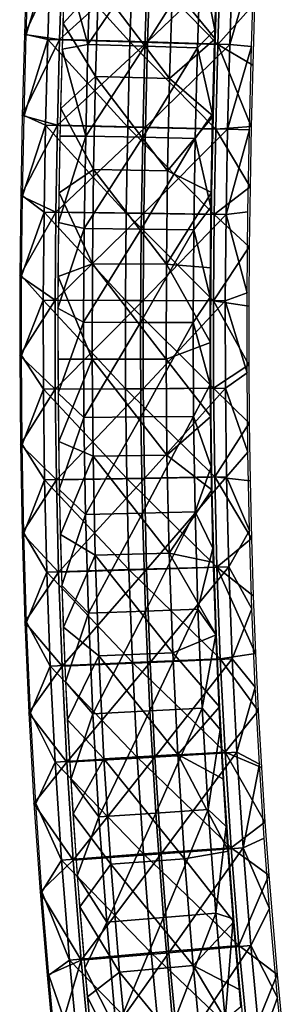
# Model space of a CAD drawing. Header units: millimetres. Extents: x -12 to 310, y -379 to 242.
# Tile 12 of 256: x 100 to 117, y -180 to -116. Entities that reach past the tile are written whole.
import ezdxf

# ---------------------------------------------------------------- set-up
doc = ezdxf.new("R2010")
doc.units = ezdxf.units.MM
doc.header["$LTSCALE"] = 65.185185
for name, color, linetype in [('15', 7, 'CONTINUOUS'), ('17', 7, 'CONTINUOUS'), ('24', 7, 'CONTINUOUS'), ('38', 7, 'CONTINUOUS')]:
    doc.layers.add(name, color=color, linetype=linetype)

msp = doc.modelspace()

# ---------------------------------------------------------------- linework, layer by layer
at = {"layer": '15', "linetype": 'CONTINUOUS'}
for points in [[(103.046, -110.303, -164.459), (105.169, -113.378, -169.004), (102.859, -115.934, -164.445), (103.046, -110.303, -164.459)], [(112.97, -111.799, -165.222), (112.804, -116.924, -165.209), (110.007, -113.539, -169.378), (112.97, -111.799, -165.222)], [(105.169, -113.378, -169.004), (104.989, -119.397, -168.99), (102.859, -115.934, -164.445), (105.169, -113.378, -169.004)], [(105.169, -113.378, -169.004), (109.829, -119.525, -169.365), (104.989, -119.397, -168.99), (105.169, -113.378, -169.004)], [(110.007, -113.539, -169.378), (109.829, -119.525, -169.365), (105.169, -113.378, -169.004), (110.007, -113.539, -169.378)], [(110.007, -113.539, -169.378), (112.804, -116.924, -165.209), (109.829, -119.525, -169.365), (110.007, -113.539, -169.378)], [(102.859, -115.934, -164.445), (104.989, -119.397, -168.99), (102.709, -121.496, -164.433), (102.859, -115.934, -164.445)], [(112.804, -116.924, -165.209), (112.671, -121.981, -165.199), (109.829, -119.525, -169.365), (112.804, -116.924, -165.209)], [(104.989, -119.397, -168.99), (104.855, -125.477, -168.98), (102.709, -121.496, -164.433), (104.989, -119.397, -168.99)], [(104.989, -119.397, -168.99), (109.695, -125.564, -169.354), (104.855, -125.477, -168.98), (104.989, -119.397, -168.99)], [(109.829, -119.525, -169.365), (109.695, -125.564, -169.354), (104.989, -119.397, -168.99), (109.829, -119.525, -169.365)], [(109.829, -119.525, -169.365), (112.671, -121.981, -165.199), (109.695, -125.564, -169.354), (109.829, -119.525, -169.365)], [(102.709, -121.496, -164.433), (104.855, -125.477, -168.98), (102.601, -127.001, -164.425), (102.709, -121.496, -164.433)], [(112.671, -121.981, -165.199), (112.574, -126.97, -165.191), (109.695, -125.564, -169.354), (112.671, -121.981, -165.199)], [(104.855, -125.477, -168.98), (104.774, -131.632, -168.973), (102.601, -127.001, -164.425), (104.855, -125.477, -168.98)], [(104.855, -125.477, -168.98), (109.615, -131.672, -169.348), (104.774, -131.632, -168.973), (104.855, -125.477, -168.98)], [(109.695, -125.564, -169.354), (109.615, -131.672, -169.348), (104.855, -125.477, -168.98), (109.695, -125.564, -169.354)], [(109.695, -125.564, -169.354), (112.574, -126.97, -165.191), (109.615, -131.672, -169.348), (109.695, -125.564, -169.354)], [(102.601, -127.001, -164.425), (104.774, -131.632, -168.973), (102.54, -132.459, -164.42), (102.601, -127.001, -164.425)], [(112.574, -126.97, -165.191), (112.515, -131.901, -165.187), (109.615, -131.672, -169.348), (112.574, -126.97, -165.191)], [(104.774, -131.632, -168.973), (104.758, -137.876, -168.972), (102.54, -132.459, -164.42), (104.774, -131.632, -168.973)], [(104.774, -131.632, -168.973), (109.599, -137.862, -169.347), (104.758, -137.876, -168.972), (104.774, -131.632, -168.973)], [(109.615, -131.672, -169.348), (109.599, -137.862, -169.347), (104.774, -131.632, -168.973), (109.615, -131.672, -169.348)], [(109.615, -131.672, -169.348), (112.499, -136.782, -165.186), (109.599, -137.862, -169.347), (109.615, -131.672, -169.348)], [(112.515, -131.901, -165.187), (112.499, -136.782, -165.186), (109.615, -131.672, -169.348), (112.515, -131.901, -165.187)], [(102.54, -132.459, -164.42), (104.758, -137.876, -168.972), (102.53, -137.875, -164.419), (102.54, -132.459, -164.42)], [(112.499, -136.782, -165.186), (112.526, -141.621, -165.188), (109.599, -137.862, -169.347), (112.499, -136.782, -165.186)], [(102.53, -137.875, -164.419), (104.758, -137.876, -168.972), (102.573, -143.247, -164.423), (102.53, -137.875, -164.419)], [(104.758, -137.876, -168.972), (104.815, -144.222, -168.977), (102.573, -143.247, -164.423), (104.758, -137.876, -168.972)], [(109.599, -137.862, -169.347), (109.655, -144.148, -169.351), (104.758, -137.876, -168.972), (109.599, -137.862, -169.347)], [(104.758, -137.876, -168.972), (109.655, -144.148, -169.351), (104.815, -144.222, -168.977), (104.758, -137.876, -168.972)], [(109.599, -137.862, -169.347), (112.526, -141.621, -165.188), (109.655, -144.148, -169.351), (109.599, -137.862, -169.347)], [(112.526, -141.621, -165.188), (112.598, -146.417, -165.193), (109.655, -144.148, -169.351), (112.526, -141.621, -165.188)], [(102.573, -143.247, -164.423), (104.815, -144.222, -168.977), (102.691, -149.342, -164.432), (102.573, -143.247, -164.423)], [(109.655, -144.148, -169.351), (109.795, -150.544, -169.362), (104.815, -144.222, -168.977), (109.655, -144.148, -169.351)], [(109.655, -144.148, -169.351), (112.598, -146.417, -165.193), (109.795, -150.544, -169.362), (109.655, -144.148, -169.351)], [(104.815, -144.222, -168.977), (104.956, -150.683, -168.987), (102.691, -149.342, -164.432), (104.815, -144.222, -168.977)], [(104.815, -144.222, -168.977), (109.795, -150.544, -169.362), (104.956, -150.683, -168.987), (104.815, -144.222, -168.977)], [(112.598, -146.417, -165.193), (112.716, -151.174, -165.202), (109.795, -150.544, -169.362), (112.598, -146.417, -165.193)], [(102.691, -149.342, -164.432), (104.956, -150.683, -168.987), (102.885, -155.401, -164.447), (102.691, -149.342, -164.432)], [(109.795, -150.544, -169.362), (110.027, -157.065, -169.38), (104.956, -150.683, -168.987), (109.795, -150.544, -169.362)], [(112.716, -151.174, -165.202), (112.882, -155.898, -165.215), (109.795, -150.544, -169.362), (112.716, -151.174, -165.202)], [(109.795, -150.544, -169.362), (112.882, -155.898, -165.215), (110.027, -157.065, -169.38), (109.795, -150.544, -169.362)], [(104.956, -150.683, -168.987), (105.19, -157.273, -169.005), (102.885, -155.401, -164.447), (104.956, -150.683, -168.987)], [(104.956, -150.683, -168.987), (110.027, -157.065, -169.38), (105.19, -157.273, -169.005), (104.956, -150.683, -168.987)], [(102.885, -155.401, -164.447), (105.19, -157.273, -169.005), (103.157, -161.454, -164.468), (102.885, -155.401, -164.447)], [(112.882, -155.898, -165.215), (113.097, -160.6, -165.232), (110.027, -157.065, -169.38), (112.882, -155.898, -165.215)], [(105.19, -157.273, -169.005), (105.527, -164.004, -169.031), (103.157, -161.454, -164.468), (105.19, -157.273, -169.005)], [(110.027, -157.065, -169.38), (110.36, -163.725, -169.406), (105.19, -157.273, -169.005), (110.027, -157.065, -169.38)], [(105.19, -157.273, -169.005), (110.36, -163.725, -169.406), (105.527, -164.004, -169.031), (105.19, -157.273, -169.005)], [(110.027, -157.065, -169.38), (113.097, -160.6, -165.232), (110.36, -163.725, -169.406), (110.027, -157.065, -169.38)], [(113.097, -160.6, -165.232), (113.362, -165.327, -165.252), (110.36, -163.725, -169.406), (113.097, -160.6, -165.232)], [(103.157, -161.454, -164.468), (105.527, -164.004, -169.031), (103.515, -167.586, -164.495), (103.157, -161.454, -164.468)], [(105.527, -164.004, -169.031), (105.977, -170.891, -169.066), (103.515, -167.586, -164.495), (105.527, -164.004, -169.031)], [(110.36, -163.725, -169.406), (110.805, -170.537, -169.44), (105.527, -164.004, -169.031), (110.36, -163.725, -169.406)], [(105.527, -164.004, -169.031), (110.805, -170.537, -169.44), (105.977, -170.891, -169.066), (105.527, -164.004, -169.031)], [(113.362, -165.327, -165.252), (113.678, -170.04, -165.276), (110.36, -163.725, -169.406), (113.362, -165.327, -165.252)], [(110.36, -163.725, -169.406), (113.678, -170.04, -165.276), (110.805, -170.537, -169.44), (110.36, -163.725, -169.406)], [(103.515, -167.586, -164.495), (105.977, -170.891, -169.066), (103.953, -173.674, -164.529), (103.515, -167.586, -164.495)], [(110.805, -170.537, -169.44), (111.37, -177.515, -169.483), (105.977, -170.891, -169.066), (110.805, -170.537, -169.44)], [(113.678, -170.04, -165.276), (114.036, -174.656, -165.304), (110.805, -170.537, -169.44), (113.678, -170.04, -165.276)], [(110.805, -170.537, -169.44), (114.036, -174.656, -165.304), (111.37, -177.515, -169.483), (110.805, -170.537, -169.44)], [(105.977, -170.891, -169.066), (106.549, -177.947, -169.11), (103.953, -173.674, -164.529), (105.977, -170.891, -169.066)], [(105.977, -170.891, -169.066), (111.37, -177.515, -169.483), (106.549, -177.947, -169.11), (105.977, -170.891, -169.066)], [(103.953, -173.674, -164.529), (106.549, -177.947, -169.11), (104.456, -179.551, -164.567), (103.953, -173.674, -164.529)], [(114.036, -174.656, -165.304), (114.427, -179.088, -165.334), (111.37, -177.515, -169.483), (114.036, -174.656, -165.304)], [(111.37, -177.515, -169.483), (112.067, -184.673, -169.537), (106.549, -177.947, -169.11), (111.37, -177.515, -169.483)], [(114.427, -179.088, -165.334), (114.841, -183.311, -165.366), (111.37, -177.515, -169.483), (114.427, -179.088, -165.334)], [(111.37, -177.515, -169.483), (114.841, -183.311, -165.366), (112.067, -184.673, -169.537), (111.37, -177.515, -169.483)], [(106.549, -177.947, -169.11), (107.253, -185.184, -169.164), (104.456, -179.551, -164.567), (106.549, -177.947, -169.11)], [(106.549, -177.947, -169.11), (112.067, -184.673, -169.537), (107.253, -185.184, -169.164), (106.549, -177.947, -169.11)], [(104.456, -179.551, -164.567), (107.253, -185.184, -169.164), (104.995, -185.037, -164.609), (104.456, -179.551, -164.567)]]:
    msp.add_3dface(points, dxfattribs=at)
at = {"layer": '17', "linetype": 'CONTINUOUS'}
for points in [[(100.496, -111.332, -165.016), (100.324, -116.658, -165.003), (102.811, -111.405, -159.417), (100.496, -111.332, -165.016)], [(102.811, -111.405, -159.417), (100.324, -116.658, -165.003), (102.632, -116.967, -159.403), (102.811, -111.405, -159.417)], [(102.811, -111.405, -159.417), (102.632, -116.967, -159.403), (108.567, -111.6, -157.361), (102.811, -111.405, -159.417)], [(108.567, -111.6, -157.361), (102.632, -116.967, -159.403), (108.389, -117.129, -157.348), (108.567, -111.6, -157.361)], [(108.567, -111.6, -157.361), (108.389, -117.129, -157.348), (113.939, -111.795, -160.278), (108.567, -111.6, -157.361)], [(113.939, -111.795, -160.278), (108.389, -117.129, -157.348), (113.762, -117.292, -160.264), (113.939, -111.795, -160.278)], [(113.939, -111.795, -160.278), (113.762, -117.292, -160.264), (115.366, -111.901, -166.154), (113.939, -111.795, -160.278)], [(115.366, -111.901, -166.154), (113.762, -117.292, -160.264), (115.189, -117.434, -166.141), (115.366, -111.901, -166.154)], [(100.324, -116.658, -165.003), (100.186, -121.945, -164.992), (102.632, -116.967, -159.403), (100.324, -116.658, -165.003)], [(102.632, -116.967, -159.403), (100.186, -121.945, -164.992), (102.488, -122.581, -159.392), (102.632, -116.967, -159.403)], [(102.632, -116.967, -159.403), (102.488, -122.581, -159.392), (108.389, -117.129, -157.348), (102.632, -116.967, -159.403)], [(108.389, -117.129, -157.348), (102.488, -122.581, -159.392), (108.246, -122.704, -157.337), (108.389, -117.129, -157.348)], [(108.389, -117.129, -157.348), (108.246, -122.704, -157.337), (113.762, -117.292, -160.264), (108.389, -117.129, -157.348)], [(113.762, -117.292, -160.264), (108.246, -122.704, -157.337), (113.62, -122.827, -160.253), (113.762, -117.292, -160.264)], [(113.762, -117.292, -160.264), (113.62, -122.827, -160.253), (115.189, -117.434, -166.141), (113.762, -117.292, -160.264)], [(115.189, -117.434, -166.141), (113.62, -122.827, -160.253), (115.05, -122.876, -166.13), (115.189, -117.434, -166.141)], [(100.186, -121.945, -164.992), (100.086, -127.2, -164.985), (102.488, -122.581, -159.392), (100.186, -121.945, -164.992)], [(102.488, -122.581, -159.392), (100.086, -127.2, -164.985), (102.387, -128.258, -159.384), (102.488, -122.581, -159.392)], [(102.488, -122.581, -159.392), (102.387, -128.258, -159.384), (108.246, -122.704, -157.337), (102.488, -122.581, -159.392)], [(108.246, -122.704, -157.337), (102.387, -128.258, -159.384), (108.146, -128.334, -157.329), (108.246, -122.704, -157.337)], [(108.246, -122.704, -157.337), (108.146, -128.334, -157.329), (113.62, -122.827, -160.253), (108.246, -122.704, -157.337)], [(113.62, -122.827, -160.253), (108.146, -128.334, -157.329), (113.521, -128.41, -160.246), (113.62, -122.827, -160.253)], [(113.62, -122.827, -160.253), (113.521, -128.41, -160.246), (115.05, -122.876, -166.13), (113.62, -122.827, -160.253)], [(115.05, -122.876, -166.13), (113.521, -128.41, -160.246), (114.953, -128.241, -166.123), (115.05, -122.876, -166.13)], [(100.086, -127.2, -164.985), (100.028, -132.425, -164.98), (102.387, -128.258, -159.384), (100.086, -127.2, -164.985)], [(102.387, -128.258, -159.384), (100.028, -132.425, -164.98), (102.336, -134.009, -159.381), (102.387, -128.258, -159.384)], [(102.387, -128.258, -159.384), (102.336, -134.009, -159.381), (108.146, -128.334, -157.329), (102.387, -128.258, -159.384)], [(108.146, -128.334, -157.329), (102.336, -134.009, -159.381), (108.095, -134.031, -157.325), (108.146, -128.334, -157.329)], [(108.146, -128.334, -157.329), (108.095, -134.031, -157.325), (113.521, -128.41, -160.246), (108.146, -128.334, -157.329)], [(113.521, -128.41, -160.246), (108.095, -134.031, -157.325), (113.471, -134.053, -160.242), (113.521, -128.41, -160.246)], [(113.521, -128.41, -160.246), (113.471, -134.053, -160.242), (114.903, -133.539, -166.119), (113.521, -128.41, -160.246)], [(114.953, -128.241, -166.123), (113.521, -128.41, -160.246), (114.903, -133.539, -166.119), (114.953, -128.241, -166.123)], [(100.028, -132.425, -164.98), (100.017, -137.624, -164.979), (102.336, -134.009, -159.381), (100.028, -132.425, -164.98)], [(114.903, -133.539, -166.119), (113.471, -134.053, -160.242), (114.902, -138.77, -166.119), (114.903, -133.539, -166.119)], [(102.336, -134.009, -159.381), (100.017, -137.624, -164.979), (102.344, -139.842, -159.381), (102.336, -134.009, -159.381)], [(102.336, -134.009, -159.381), (102.344, -139.842, -159.381), (108.095, -134.031, -157.325), (102.336, -134.009, -159.381)], [(108.095, -134.031, -157.325), (102.344, -139.842, -159.381), (108.103, -139.805, -157.326), (108.095, -134.031, -157.325)], [(108.095, -134.031, -157.325), (108.103, -139.805, -157.326), (113.471, -134.053, -160.242), (108.095, -134.031, -157.325)], [(113.471, -134.053, -160.242), (108.103, -139.805, -157.326), (113.478, -139.768, -160.243), (113.471, -134.053, -160.242)], [(113.471, -134.053, -160.242), (113.478, -139.768, -160.243), (114.902, -138.77, -166.119), (113.471, -134.053, -160.242)], [(100.017, -137.624, -164.979), (100.063, -143.448, -164.983), (102.344, -139.842, -159.381), (100.017, -137.624, -164.979)], [(114.902, -138.77, -166.119), (113.478, -139.768, -160.243), (114.953, -143.944, -166.123), (114.902, -138.77, -166.119)], [(102.344, -139.842, -159.381), (100.063, -143.448, -164.983), (102.417, -145.77, -159.387), (102.344, -139.842, -159.381)], [(102.344, -139.842, -159.381), (102.417, -145.77, -159.387), (108.103, -139.805, -157.326), (102.344, -139.842, -159.381)], [(108.103, -139.805, -157.326), (102.417, -145.77, -159.387), (108.175, -145.668, -157.331), (108.103, -139.805, -157.326)], [(108.103, -139.805, -157.326), (108.175, -145.668, -157.331), (113.478, -139.768, -160.243), (108.103, -139.805, -157.326)], [(113.478, -139.768, -160.243), (108.175, -145.668, -157.331), (113.55, -145.565, -160.248), (113.478, -139.768, -160.243)], [(113.478, -139.768, -160.243), (113.55, -145.565, -160.248), (114.953, -143.944, -166.123), (113.478, -139.768, -160.243)], [(100.063, -143.448, -164.983), (100.176, -149.252, -164.992), (102.417, -145.77, -159.387), (100.063, -143.448, -164.983)], [(114.953, -143.944, -166.123), (113.55, -145.565, -160.248), (115.057, -149.072, -166.131), (114.953, -143.944, -166.123)], [(102.417, -145.77, -159.387), (100.176, -149.252, -164.992), (102.564, -151.801, -159.398), (102.417, -145.77, -159.387)], [(102.417, -145.77, -159.387), (102.564, -151.801, -159.398), (108.175, -145.668, -157.331), (102.417, -145.77, -159.387)], [(108.175, -145.668, -157.331), (102.564, -151.801, -159.398), (108.321, -151.629, -157.342), (108.175, -145.668, -157.331)], [(108.175, -145.668, -157.331), (108.321, -151.629, -157.342), (113.55, -145.565, -160.248), (108.175, -145.668, -157.331)], [(113.55, -145.565, -160.248), (108.321, -151.629, -157.342), (113.694, -151.457, -160.259), (113.55, -145.565, -160.248)], [(113.55, -145.565, -160.248), (113.694, -151.457, -160.259), (115.057, -149.072, -166.131), (113.55, -145.565, -160.248)], [(100.176, -149.252, -164.992), (100.358, -155.064, -165.006), (102.564, -151.801, -159.398), (100.176, -149.252, -164.992)], [(115.057, -149.072, -166.131), (113.694, -151.457, -160.259), (115.217, -154.192, -166.143), (115.057, -149.072, -166.131)], [(102.564, -151.801, -159.398), (100.358, -155.064, -165.006), (102.793, -157.945, -159.416), (102.564, -151.801, -159.398)], [(102.564, -151.801, -159.398), (102.793, -157.945, -159.416), (108.321, -151.629, -157.342), (102.564, -151.801, -159.398)], [(108.321, -151.629, -157.342), (102.793, -157.945, -159.416), (108.547, -157.7, -157.36), (108.321, -151.629, -157.342)], [(108.321, -151.629, -157.342), (108.547, -157.7, -157.36), (113.694, -151.457, -160.259), (108.321, -151.629, -157.342)], [(113.694, -151.457, -160.259), (108.547, -157.7, -157.36), (113.917, -157.455, -160.276), (113.694, -151.457, -160.259)], [(113.694, -151.457, -160.259), (113.917, -157.455, -160.276), (115.217, -154.192, -166.143), (113.694, -151.457, -160.259)], [(115.217, -154.192, -166.143), (113.917, -157.455, -160.276), (115.434, -159.312, -166.16), (115.217, -154.192, -166.143)], [(100.358, -155.064, -165.006), (100.617, -160.985, -165.026), (102.793, -157.945, -159.416), (100.358, -155.064, -165.006)], [(108.547, -157.7, -157.36), (108.86, -163.892, -157.384), (113.917, -157.455, -160.276), (108.547, -157.7, -157.36)], [(113.917, -157.455, -160.276), (108.86, -163.892, -157.384), (114.227, -163.57, -160.3), (113.917, -157.455, -160.276)], [(113.917, -157.455, -160.276), (114.227, -163.57, -160.3), (115.434, -159.312, -166.16), (113.917, -157.455, -160.276)], [(102.793, -157.945, -159.416), (100.617, -160.985, -165.026), (103.11, -164.214, -159.44), (102.793, -157.945, -159.416)], [(102.793, -157.945, -159.416), (103.11, -164.214, -159.44), (108.547, -157.7, -157.36), (102.793, -157.945, -159.416)], [(108.547, -157.7, -157.36), (103.11, -164.214, -159.44), (108.86, -163.892, -157.384), (108.547, -157.7, -157.36)], [(115.434, -159.312, -166.16), (114.227, -163.57, -160.3), (115.705, -164.34, -166.18), (115.434, -159.312, -166.16)], [(100.617, -160.985, -165.026), (100.953, -166.908, -165.051), (103.11, -164.214, -159.44), (100.617, -160.985, -165.026)], [(103.11, -164.214, -159.44), (103.525, -170.617, -159.472), (108.86, -163.892, -157.384), (103.11, -164.214, -159.44)], [(108.86, -163.892, -157.384), (103.525, -170.617, -159.472), (109.27, -170.215, -157.415), (108.86, -163.892, -157.384)], [(108.86, -163.892, -157.384), (109.27, -170.215, -157.415), (114.227, -163.57, -160.3), (108.86, -163.892, -157.384)], [(114.227, -163.57, -160.3), (109.27, -170.215, -157.415), (114.631, -169.813, -160.331), (114.227, -163.57, -160.3)], [(114.227, -163.57, -160.3), (114.631, -169.813, -160.331), (115.705, -164.34, -166.18), (114.227, -163.57, -160.3)], [(103.11, -164.214, -159.44), (100.953, -166.908, -165.051), (103.525, -170.617, -159.472), (103.11, -164.214, -159.44)], [(115.705, -164.34, -166.18), (114.631, -169.813, -160.331), (116.02, -169.178, -166.205), (115.705, -164.34, -166.18)], [(100.953, -166.908, -165.051), (101.356, -172.682, -165.082), (103.525, -170.617, -159.472), (100.953, -166.908, -165.051)], [(116.02, -169.178, -166.205), (114.631, -169.813, -160.331), (116.37, -173.771, -166.232), (116.02, -169.178, -166.205)], [(109.27, -170.215, -157.415), (109.783, -176.68, -157.455), (114.631, -169.813, -160.331), (109.27, -170.215, -157.415)], [(114.631, -169.813, -160.331), (109.783, -176.68, -157.455), (115.137, -176.197, -160.37), (114.631, -169.813, -160.331)], [(114.631, -169.813, -160.331), (115.137, -176.197, -160.37), (116.37, -173.771, -166.232), (114.631, -169.813, -160.331)], [(103.525, -170.617, -159.472), (104.044, -177.164, -159.512), (109.27, -170.215, -157.415), (103.525, -170.617, -159.472)], [(109.27, -170.215, -157.415), (104.044, -177.164, -159.512), (109.783, -176.68, -157.455), (109.27, -170.215, -157.415)], [(103.525, -170.617, -159.472), (101.356, -172.682, -165.082), (104.044, -177.164, -159.512), (103.525, -170.617, -159.472)], [(101.356, -172.682, -165.082), (101.806, -178.142, -165.117), (104.044, -177.164, -159.512), (101.356, -172.682, -165.082)], [(116.37, -173.771, -166.232), (115.137, -176.197, -160.37), (116.883, -179.594, -166.271), (116.37, -173.771, -166.232)], [(109.783, -176.68, -157.455), (110.406, -183.299, -157.503), (115.137, -176.197, -160.37), (109.783, -176.68, -157.455)], [(115.137, -176.197, -160.37), (110.406, -183.299, -157.503), (115.753, -182.732, -160.417), (115.137, -176.197, -160.37)], [(115.137, -176.197, -160.37), (115.753, -182.732, -160.417), (116.883, -179.594, -166.271), (115.137, -176.197, -160.37)], [(104.044, -177.164, -159.512), (104.675, -183.866, -159.56), (109.783, -176.68, -157.455), (104.044, -177.164, -159.512)], [(109.783, -176.68, -157.455), (104.675, -183.866, -159.56), (110.406, -183.299, -157.503), (109.783, -176.68, -157.455)], [(101.806, -178.142, -165.117), (102.275, -183.13, -165.153), (104.044, -177.164, -159.512), (101.806, -178.142, -165.117)], [(104.044, -177.164, -159.512), (102.275, -183.13, -165.153), (104.675, -183.866, -159.56), (104.044, -177.164, -159.512)], [(116.883, -179.594, -166.271), (115.753, -182.732, -160.417), (117.447, -185.16, -166.314), (116.883, -179.594, -166.271)]]:
    msp.add_3dface(points, dxfattribs=at)
at = {"layer": '24', "linetype": 'CONTINUOUS'}
for points in [[(112.98, -110.568, -165.538), (111.838, -111.646, -161.647), (112.788, -116.351, -165.523), (112.98, -110.568, -165.538)], [(102.796, -117.608, -164.755), (104.487, -117.312, -161.084), (102.977, -111.854, -164.769), (102.796, -117.608, -164.755)], [(104.487, -117.312, -161.084), (104.676, -111.394, -161.098), (102.977, -111.854, -164.769), (104.487, -117.312, -161.084)], [(104.487, -117.312, -161.084), (108.404, -111.521, -159.856), (104.676, -111.394, -161.098), (104.487, -117.312, -161.084)], [(108.215, -117.416, -159.842), (108.404, -111.521, -159.856), (104.487, -117.312, -161.084), (108.215, -117.416, -159.842)], [(108.215, -117.416, -159.842), (111.838, -111.646, -161.647), (108.404, -111.521, -159.856), (108.215, -117.416, -159.842)], [(111.65, -117.519, -161.633), (111.838, -111.646, -161.647), (108.215, -117.416, -159.842), (111.65, -117.519, -161.633)], [(111.838, -111.646, -161.647), (111.65, -117.519, -161.633), (112.788, -116.351, -165.523), (111.838, -111.646, -161.647)], [(112.788, -116.351, -165.523), (111.65, -117.519, -161.633), (112.64, -121.851, -165.511), (112.788, -116.351, -165.523)], [(102.655, -123.301, -164.744), (104.338, -123.288, -161.072), (102.796, -117.608, -164.755), (102.655, -123.301, -164.744)], [(104.338, -123.288, -161.072), (104.487, -117.312, -161.084), (102.796, -117.608, -164.755), (104.338, -123.288, -161.072)], [(104.338, -123.288, -161.072), (108.215, -117.416, -159.842), (104.487, -117.312, -161.084), (104.338, -123.288, -161.072)], [(108.066, -123.364, -159.83), (108.215, -117.416, -159.842), (104.338, -123.288, -161.072), (108.066, -123.364, -159.83)], [(108.066, -123.364, -159.83), (111.65, -117.519, -161.633), (108.215, -117.416, -159.842), (108.066, -123.364, -159.83)], [(111.502, -123.439, -161.622), (111.65, -117.519, -161.633), (108.066, -123.364, -159.83), (111.502, -123.439, -161.622)], [(111.65, -117.519, -161.633), (111.502, -123.439, -161.622), (112.64, -121.851, -165.511), (111.65, -117.519, -161.633)], [(112.64, -121.851, -165.511), (111.502, -123.439, -161.622), (112.525, -127.942, -165.503), (112.64, -121.851, -165.511)], [(104.238, -129.333, -161.064), (104.338, -123.288, -161.072), (102.56, -128.944, -164.737), (104.238, -129.333, -161.064)], [(102.56, -128.944, -164.737), (104.338, -123.288, -161.072), (102.655, -123.301, -164.744), (102.56, -128.944, -164.737)], [(104.238, -129.333, -161.064), (108.066, -123.364, -159.83), (104.338, -123.288, -161.072), (104.238, -129.333, -161.064)], [(107.966, -129.377, -159.823), (108.066, -123.364, -159.83), (104.238, -129.333, -161.064), (107.966, -129.377, -159.823)], [(107.966, -129.377, -159.823), (111.502, -123.439, -161.622), (108.066, -123.364, -159.83), (107.966, -129.377, -159.823)], [(111.403, -129.419, -161.614), (111.502, -123.439, -161.622), (107.966, -129.377, -159.823), (111.403, -129.419, -161.614)], [(111.502, -123.439, -161.622), (111.403, -129.419, -161.614), (112.525, -127.942, -165.503), (111.502, -123.439, -161.622)], [(112.525, -127.942, -165.503), (111.403, -129.419, -161.614), (112.47, -133.824, -165.498), (112.525, -127.942, -165.503)], [(102.516, -134.542, -164.733), (104.238, -129.333, -161.064), (102.56, -128.944, -164.737), (102.516, -134.542, -164.733)], [(104.197, -135.462, -161.061), (104.238, -129.333, -161.064), (102.516, -134.542, -164.733), (104.197, -135.462, -161.061)], [(104.197, -135.462, -161.061), (107.966, -129.377, -159.823), (104.238, -129.333, -161.064), (104.197, -135.462, -161.061)], [(107.925, -135.467, -159.819), (107.966, -129.377, -159.823), (104.197, -135.462, -161.061), (107.925, -135.467, -159.819)], [(107.925, -135.467, -159.819), (111.403, -129.419, -161.614), (107.966, -129.377, -159.823), (107.925, -135.467, -159.819)], [(111.363, -135.472, -161.611), (111.403, -129.419, -161.614), (107.925, -135.467, -159.819), (111.363, -135.472, -161.611)], [(111.403, -129.419, -161.614), (111.363, -135.472, -161.611), (112.47, -133.824, -165.498), (111.403, -129.419, -161.614)], [(112.47, -133.824, -165.498), (111.363, -135.472, -161.611), (112.474, -139.529, -165.499), (112.47, -133.824, -165.498)], [(102.527, -140.094, -164.734), (104.197, -135.462, -161.061), (102.516, -134.542, -164.733), (102.527, -140.094, -164.734)], [(104.224, -141.686, -161.062), (104.197, -135.462, -161.061), (102.527, -140.094, -164.734), (104.224, -141.686, -161.062)], [(104.224, -141.686, -161.062), (107.925, -135.467, -159.819), (104.197, -135.462, -161.061), (104.224, -141.686, -161.062)], [(107.951, -141.649, -159.821), (107.925, -135.467, -159.819), (104.224, -141.686, -161.062), (107.951, -141.649, -159.821)], [(107.951, -141.649, -159.821), (111.363, -135.472, -161.611), (107.925, -135.467, -159.819), (107.951, -141.649, -159.821)], [(111.39, -141.612, -161.614), (111.363, -135.472, -161.611), (107.951, -141.649, -159.821), (111.39, -141.612, -161.614)], [(111.363, -135.472, -161.611), (111.39, -141.612, -161.614), (112.474, -139.529, -165.499), (111.363, -135.472, -161.611)], [(112.474, -139.529, -165.499), (111.39, -141.612, -161.614), (112.536, -144.909, -165.503), (112.474, -139.529, -165.499)], [(102.611, -146.398, -164.741), (104.224, -141.686, -161.062), (102.527, -140.094, -164.734), (102.611, -146.398, -164.741)], [(104.329, -148.017, -161.07), (104.224, -141.686, -161.062), (102.611, -146.398, -164.741), (104.329, -148.017, -161.07)], [(104.329, -148.017, -161.07), (107.951, -141.649, -159.821), (104.224, -141.686, -161.062), (104.329, -148.017, -161.07)], [(108.054, -147.934, -159.829), (107.951, -141.649, -159.821), (104.329, -148.017, -161.07), (108.054, -147.934, -159.829)], [(108.054, -147.934, -159.829), (111.39, -141.612, -161.614), (107.951, -141.649, -159.821), (108.054, -147.934, -159.829)], [(111.493, -147.852, -161.622), (111.39, -141.612, -161.614), (108.054, -147.934, -159.829), (111.493, -147.852, -161.622)], [(111.39, -141.612, -161.614), (111.493, -147.852, -161.622), (112.536, -144.909, -165.503), (111.39, -141.612, -161.614)], [(112.536, -144.909, -165.503), (111.493, -147.852, -161.622), (112.655, -150.216, -165.513), (112.536, -144.909, -165.503)], [(102.774, -152.669, -164.753), (104.329, -148.017, -161.07), (102.611, -146.398, -164.741), (102.774, -152.669, -164.753)], [(104.521, -154.469, -161.085), (104.329, -148.017, -161.07), (102.774, -152.669, -164.753), (104.521, -154.469, -161.085)], [(104.521, -154.469, -161.085), (108.054, -147.934, -159.829), (104.329, -148.017, -161.07), (104.521, -154.469, -161.085)], [(108.244, -154.337, -159.844), (108.054, -147.934, -159.829), (104.521, -154.469, -161.085), (108.244, -154.337, -159.844)], [(108.244, -154.337, -159.844), (111.493, -147.852, -161.622), (108.054, -147.934, -159.829), (108.244, -154.337, -159.844)], [(111.681, -154.206, -161.637), (111.493, -147.852, -161.622), (108.244, -154.337, -159.844), (111.681, -154.206, -161.637)], [(111.493, -147.852, -161.622), (111.681, -154.206, -161.637), (112.655, -150.216, -165.513), (111.493, -147.852, -161.622)], [(112.655, -150.216, -165.513), (111.681, -154.206, -161.637), (112.848, -155.881, -165.527), (112.655, -150.216, -165.513)], [(103.021, -158.962, -164.772), (104.521, -154.469, -161.085), (102.774, -152.669, -164.753), (103.021, -158.962, -164.772)], [(104.808, -161.054, -161.106), (104.521, -154.469, -161.085), (103.021, -158.962, -164.772), (104.808, -161.054, -161.106)], [(104.808, -161.054, -161.106), (108.244, -154.337, -159.844), (104.521, -154.469, -161.085), (104.808, -161.054, -161.106)], [(108.528, -160.87, -159.866), (108.244, -154.337, -159.844), (104.808, -161.054, -161.106), (108.528, -160.87, -159.866)], [(108.528, -160.87, -159.866), (111.681, -154.206, -161.637), (108.244, -154.337, -159.844), (108.528, -160.87, -159.866)], [(111.964, -160.688, -161.659), (111.681, -154.206, -161.637), (108.528, -160.87, -159.866), (111.964, -160.688, -161.659)], [(111.681, -154.206, -161.637), (111.964, -160.688, -161.659), (112.848, -155.881, -165.527), (111.681, -154.206, -161.637)], [(112.848, -155.881, -165.527), (111.964, -160.688, -161.659), (113.141, -162.083, -165.55), (112.848, -155.881, -165.527)], [(103.36, -165.341, -164.798), (104.808, -161.054, -161.106), (103.021, -158.962, -164.772), (103.36, -165.341, -164.798)], [(105.201, -167.785, -161.136), (108.528, -160.87, -159.866), (104.808, -161.054, -161.106), (105.201, -167.785, -161.136)], [(108.918, -167.546, -159.896), (108.528, -160.87, -159.866), (105.201, -167.785, -161.136), (108.918, -167.546, -159.896)], [(108.918, -167.546, -159.896), (111.964, -160.688, -161.659), (108.528, -160.87, -159.866), (108.918, -167.546, -159.896)], [(112.351, -167.311, -161.689), (111.964, -160.688, -161.659), (108.918, -167.546, -159.896), (112.351, -167.311, -161.689)], [(111.964, -160.688, -161.659), (112.351, -167.311, -161.689), (113.141, -162.083, -165.55), (111.964, -160.688, -161.659)], [(105.201, -167.785, -161.136), (104.808, -161.054, -161.106), (103.36, -165.341, -164.798), (105.201, -167.785, -161.136)], [(113.141, -162.083, -165.55), (112.351, -167.311, -161.689), (113.53, -168.429, -165.58), (113.141, -162.083, -165.55)], [(103.783, -171.643, -164.831), (105.201, -167.785, -161.136), (103.36, -165.341, -164.798), (103.783, -171.643, -164.831)], [(109.42, -174.379, -159.934), (112.351, -167.311, -161.689), (108.918, -167.546, -159.896), (109.42, -174.379, -159.934)], [(112.85, -174.089, -161.727), (112.351, -167.311, -161.689), (109.42, -174.379, -159.934), (112.85, -174.089, -161.727)], [(112.351, -167.311, -161.689), (112.85, -174.089, -161.727), (113.53, -168.429, -165.58), (112.351, -167.311, -161.689)], [(105.709, -174.674, -161.175), (105.201, -167.785, -161.136), (103.783, -171.643, -164.831), (105.709, -174.674, -161.175)], [(105.709, -174.674, -161.175), (108.918, -167.546, -159.896), (105.201, -167.785, -161.136), (105.709, -174.674, -161.175)], [(109.42, -174.379, -159.934), (108.918, -167.546, -159.896), (105.709, -174.674, -161.175), (109.42, -174.379, -159.934)], [(113.53, -168.429, -165.58), (112.85, -174.089, -161.727), (113.985, -174.454, -165.615), (113.53, -168.429, -165.58)], [(104.273, -177.674, -164.868), (105.709, -174.674, -161.175), (103.783, -171.643, -164.831), (104.273, -177.674, -164.868)], [(106.34, -181.734, -161.223), (109.42, -174.379, -159.934), (105.709, -174.674, -161.175), (106.34, -181.734, -161.223)], [(110.046, -181.382, -159.983), (109.42, -174.379, -159.934), (106.34, -181.734, -161.223), (110.046, -181.382, -159.983)], [(110.046, -181.382, -159.983), (112.85, -174.089, -161.727), (109.42, -174.379, -159.934), (110.046, -181.382, -159.983)], [(113.471, -181.034, -161.776), (112.85, -174.089, -161.727), (110.046, -181.382, -159.983), (113.471, -181.034, -161.776)], [(112.85, -174.089, -161.727), (113.471, -181.034, -161.776), (113.985, -174.454, -165.615), (112.85, -174.089, -161.727)], [(106.34, -181.734, -161.223), (105.709, -174.674, -161.175), (104.273, -177.674, -164.868), (106.34, -181.734, -161.223)], [(113.985, -174.454, -165.615), (113.471, -181.034, -161.776), (114.497, -180.196, -165.654), (113.985, -174.454, -165.615)], [(104.797, -183.234, -164.909), (106.34, -181.734, -161.223), (104.273, -177.674, -164.868), (104.797, -183.234, -164.909)]]:
    msp.add_3dface(points, dxfattribs=at)
at = {"layer": '38', "linetype": 'CONTINUOUS'}
for points in [[(100.61, -111.332, -163.524), (102.038, -111.405, -169.4), (100.438, -116.658, -163.51), (100.61, -111.332, -163.524)], [(102.038, -111.405, -169.4), (101.86, -116.966, -169.386), (100.438, -116.658, -163.51), (102.038, -111.405, -169.4)], [(102.038, -111.405, -169.4), (107.233, -117.129, -172.303), (101.86, -116.966, -169.386), (102.038, -111.405, -169.4)], [(107.411, -111.6, -172.317), (107.233, -117.129, -172.303), (102.038, -111.405, -169.4), (107.411, -111.6, -172.317)], [(107.411, -111.6, -172.317), (112.99, -117.292, -170.247), (107.233, -117.129, -172.303), (107.411, -111.6, -172.317)], [(113.167, -111.795, -170.261), (112.99, -117.292, -170.247), (107.411, -111.6, -172.317), (113.167, -111.795, -170.261)], [(113.167, -111.795, -170.261), (115.389, -114.624, -164.655), (112.99, -117.292, -170.247), (113.167, -111.795, -170.261)], [(115.389, -114.624, -164.655), (115.268, -118.664, -164.645), (112.99, -117.292, -170.247), (115.389, -114.624, -164.655)], [(100.438, -116.658, -163.51), (101.86, -116.966, -169.386), (100.3, -121.944, -163.5), (100.438, -116.658, -163.51)], [(101.86, -116.966, -169.386), (101.716, -122.581, -169.375), (100.3, -121.944, -163.5), (101.86, -116.966, -169.386)], [(101.86, -116.966, -169.386), (107.09, -122.704, -172.292), (101.716, -122.581, -169.375), (101.86, -116.966, -169.386)], [(107.233, -117.129, -172.303), (107.09, -122.704, -172.292), (101.86, -116.966, -169.386), (107.233, -117.129, -172.303)], [(107.233, -117.129, -172.303), (112.848, -122.827, -170.237), (107.09, -122.704, -172.292), (107.233, -117.129, -172.303)], [(112.99, -117.292, -170.247), (112.848, -122.827, -170.237), (107.233, -117.129, -172.303), (112.99, -117.292, -170.247)], [(112.99, -117.292, -170.247), (115.169, -122.657, -164.638), (112.848, -122.827, -170.237), (112.99, -117.292, -170.247)], [(115.268, -118.664, -164.645), (115.169, -122.657, -164.638), (112.99, -117.292, -170.247), (115.268, -118.664, -164.645)], [(100.3, -121.944, -163.5), (101.716, -122.581, -169.375), (100.2, -127.2, -163.492), (100.3, -121.944, -163.5)], [(101.716, -122.581, -169.375), (101.615, -128.258, -169.368), (100.2, -127.2, -163.492), (101.716, -122.581, -169.375)], [(101.716, -122.581, -169.375), (106.99, -128.334, -172.284), (101.615, -128.258, -169.368), (101.716, -122.581, -169.375)], [(107.09, -122.704, -172.292), (106.99, -128.334, -172.284), (101.716, -122.581, -169.375), (107.09, -122.704, -172.292)], [(107.09, -122.704, -172.292), (112.749, -128.41, -170.229), (106.99, -128.334, -172.284), (107.09, -122.704, -172.292)], [(112.848, -122.827, -170.237), (112.749, -128.41, -170.229), (107.09, -122.704, -172.292), (112.848, -122.827, -170.237)], [(112.848, -122.827, -170.237), (115.092, -126.607, -164.632), (112.749, -128.41, -170.229), (112.848, -122.827, -170.237)], [(115.169, -122.657, -164.638), (115.092, -126.607, -164.632), (112.848, -122.827, -170.237), (115.169, -122.657, -164.638)], [(115.092, -126.607, -164.632), (115.04, -130.52, -164.628), (112.749, -128.41, -170.229), (115.092, -126.607, -164.632)], [(100.2, -127.2, -163.492), (101.615, -128.258, -169.368), (100.142, -132.425, -163.488), (100.2, -127.2, -163.492)], [(101.615, -128.258, -169.368), (101.564, -134.009, -169.364), (100.142, -132.425, -163.488), (101.615, -128.258, -169.368)], [(101.615, -128.258, -169.368), (106.939, -134.031, -172.281), (101.564, -134.009, -169.364), (101.615, -128.258, -169.368)], [(106.99, -128.334, -172.284), (106.939, -134.031, -172.281), (101.615, -128.258, -169.368), (106.99, -128.334, -172.284)], [(106.99, -128.334, -172.284), (112.699, -134.053, -170.225), (106.939, -134.031, -172.281), (106.99, -128.334, -172.284)], [(112.749, -128.41, -170.229), (112.699, -134.053, -170.225), (106.99, -128.334, -172.284), (112.749, -128.41, -170.229)], [(112.749, -128.41, -170.229), (115.04, -130.52, -164.628), (112.699, -134.053, -170.225), (112.749, -128.41, -170.229)], [(115.04, -130.52, -164.628), (115.014, -134.398, -164.626), (112.699, -134.053, -170.225), (115.04, -130.52, -164.628)], [(100.142, -132.425, -163.488), (101.564, -134.009, -169.364), (100.131, -137.624, -163.487), (100.142, -132.425, -163.488)], [(101.564, -134.009, -169.364), (101.571, -139.842, -169.364), (100.131, -137.624, -163.487), (101.564, -134.009, -169.364)], [(106.939, -134.031, -172.281), (106.947, -139.805, -172.281), (101.564, -134.009, -169.364), (106.939, -134.031, -172.281)], [(101.564, -134.009, -169.364), (106.947, -139.805, -172.281), (101.571, -139.842, -169.364), (101.564, -134.009, -169.364)], [(112.699, -134.053, -170.225), (112.706, -139.768, -170.226), (106.939, -134.031, -172.281), (112.699, -134.053, -170.225)], [(106.939, -134.031, -172.281), (112.706, -139.768, -170.226), (106.947, -139.805, -172.281), (106.939, -134.031, -172.281)], [(115.014, -134.398, -164.626), (115.014, -138.24, -164.626), (112.699, -134.053, -170.225), (115.014, -134.398, -164.626)], [(112.699, -134.053, -170.225), (115.014, -138.24, -164.626), (112.706, -139.768, -170.226), (112.699, -134.053, -170.225)], [(100.131, -137.624, -163.487), (101.571, -139.842, -169.364), (100.178, -143.448, -163.49), (100.131, -137.624, -163.487)], [(115.014, -138.24, -164.626), (115.043, -142.051, -164.628), (112.706, -139.768, -170.226), (115.014, -138.24, -164.626)], [(101.571, -139.842, -169.364), (101.645, -145.77, -169.37), (100.178, -143.448, -163.49), (101.571, -139.842, -169.364)], [(106.947, -139.805, -172.281), (107.019, -145.668, -172.287), (101.571, -139.842, -169.364), (106.947, -139.805, -172.281)], [(101.571, -139.842, -169.364), (107.019, -145.668, -172.287), (101.645, -145.77, -169.37), (101.571, -139.842, -169.364)], [(112.706, -139.768, -170.226), (112.778, -145.566, -170.231), (106.947, -139.805, -172.281), (112.706, -139.768, -170.226)], [(106.947, -139.805, -172.281), (112.778, -145.566, -170.231), (107.019, -145.668, -172.287), (106.947, -139.805, -172.281)], [(112.706, -139.768, -170.226), (115.043, -142.051, -164.628), (112.778, -145.566, -170.231), (112.706, -139.768, -170.226)], [(115.043, -142.051, -164.628), (115.099, -145.834, -164.632), (112.778, -145.566, -170.231), (115.043, -142.051, -164.628)], [(100.178, -143.448, -163.49), (101.645, -145.77, -169.37), (100.29, -149.252, -163.499), (100.178, -143.448, -163.49)], [(101.645, -145.77, -169.37), (101.792, -151.801, -169.381), (100.29, -149.252, -163.499), (101.645, -145.77, -169.37)], [(107.019, -145.668, -172.287), (107.165, -151.629, -172.298), (101.645, -145.77, -169.37), (107.019, -145.668, -172.287)], [(101.645, -145.77, -169.37), (107.165, -151.629, -172.298), (101.792, -151.801, -169.381), (101.645, -145.77, -169.37)], [(112.778, -145.566, -170.231), (112.921, -151.458, -170.242), (107.019, -145.668, -172.287), (112.778, -145.566, -170.231)], [(107.019, -145.668, -172.287), (112.921, -151.458, -170.242), (107.165, -151.629, -172.298), (107.019, -145.668, -172.287)], [(115.099, -145.834, -164.632), (115.185, -149.594, -164.639), (112.778, -145.566, -170.231), (115.099, -145.834, -164.632)], [(112.778, -145.566, -170.231), (115.185, -149.594, -164.639), (112.921, -151.458, -170.242), (112.778, -145.566, -170.231)], [(100.29, -149.252, -163.499), (101.792, -151.801, -169.381), (100.472, -155.064, -163.513), (100.29, -149.252, -163.499)], [(115.185, -149.594, -164.639), (115.301, -153.348, -164.648), (112.921, -151.458, -170.242), (115.185, -149.594, -164.639)], [(101.792, -151.801, -169.381), (102.02, -157.946, -169.399), (100.472, -155.064, -163.513), (101.792, -151.801, -169.381)], [(107.165, -151.629, -172.298), (107.391, -157.7, -172.315), (101.792, -151.801, -169.381), (107.165, -151.629, -172.298)], [(101.792, -151.801, -169.381), (107.391, -157.7, -172.315), (102.02, -157.946, -169.399), (101.792, -151.801, -169.381)], [(112.921, -151.458, -170.242), (113.145, -157.455, -170.259), (107.165, -151.629, -172.298), (112.921, -151.458, -170.242)], [(107.165, -151.629, -172.298), (113.145, -157.455, -170.259), (107.391, -157.7, -172.315), (107.165, -151.629, -172.298)], [(115.301, -153.348, -164.648), (115.448, -157.119, -164.659), (112.921, -151.458, -170.242), (115.301, -153.348, -164.648)], [(112.921, -151.458, -170.242), (115.448, -157.119, -164.659), (113.145, -157.455, -170.259), (112.921, -151.458, -170.242)], [(100.472, -155.064, -163.513), (102.02, -157.946, -169.399), (100.731, -160.985, -163.533), (100.472, -155.064, -163.513)], [(113.145, -157.455, -170.259), (113.454, -163.57, -170.283), (107.391, -157.7, -172.315), (113.145, -157.455, -170.259)], [(115.448, -157.119, -164.659), (115.626, -160.869, -164.673), (113.145, -157.455, -170.259), (115.448, -157.119, -164.659)], [(113.145, -157.455, -170.259), (115.626, -160.869, -164.673), (113.454, -163.57, -170.283), (113.145, -157.455, -170.259)], [(102.02, -157.946, -169.399), (102.338, -164.214, -169.423), (100.731, -160.985, -163.533), (102.02, -157.946, -169.399)], [(107.391, -157.7, -172.315), (107.704, -163.892, -172.339), (102.02, -157.946, -169.399), (107.391, -157.7, -172.315)], [(102.02, -157.946, -169.399), (107.704, -163.892, -172.339), (102.338, -164.214, -169.423), (102.02, -157.946, -169.399)], [(107.391, -157.7, -172.315), (113.454, -163.57, -170.283), (107.704, -163.892, -172.339), (107.391, -157.7, -172.315)], [(115.626, -160.869, -164.673), (115.832, -164.56, -164.689), (113.454, -163.57, -170.283), (115.626, -160.869, -164.673)], [(100.731, -160.985, -163.533), (102.338, -164.214, -169.423), (101.068, -166.908, -163.559), (100.731, -160.985, -163.533)], [(107.704, -163.892, -172.339), (108.114, -170.216, -172.371), (102.338, -164.214, -169.423), (107.704, -163.892, -172.339)], [(113.454, -163.57, -170.283), (113.859, -169.814, -170.314), (107.704, -163.892, -172.339), (113.454, -163.57, -170.283)], [(107.704, -163.892, -172.339), (113.859, -169.814, -170.314), (108.114, -170.216, -172.371), (107.704, -163.892, -172.339)], [(115.832, -164.56, -164.689), (116.063, -168.147, -164.707), (113.454, -163.57, -170.283), (115.832, -164.56, -164.689)], [(113.454, -163.57, -170.283), (116.063, -168.147, -164.707), (113.859, -169.814, -170.314), (113.454, -163.57, -170.283)], [(102.338, -164.214, -169.423), (102.753, -170.617, -169.455), (101.068, -166.908, -163.559), (102.338, -164.214, -169.423)], [(102.338, -164.214, -169.423), (108.114, -170.216, -172.371), (102.753, -170.617, -169.455), (102.338, -164.214, -169.423)], [(101.068, -166.908, -163.559), (102.753, -170.617, -169.455), (101.471, -172.682, -163.59), (101.068, -166.908, -163.559)], [(116.063, -168.147, -164.707), (116.312, -171.592, -164.726), (113.859, -169.814, -170.314), (116.063, -168.147, -164.707)], [(113.859, -169.814, -170.314), (114.365, -176.197, -170.353), (108.114, -170.216, -172.371), (113.859, -169.814, -170.314)], [(113.859, -169.814, -170.314), (116.312, -171.592, -164.726), (114.365, -176.197, -170.353), (113.859, -169.814, -170.314)], [(108.114, -170.216, -172.371), (108.627, -176.681, -172.41), (102.753, -170.617, -169.455), (108.114, -170.216, -172.371)], [(108.114, -170.216, -172.371), (114.365, -176.197, -170.353), (108.627, -176.681, -172.41), (108.114, -170.216, -172.371)], [(102.753, -170.617, -169.455), (103.272, -177.164, -169.495), (101.471, -172.682, -163.59), (102.753, -170.617, -169.455)], [(102.753, -170.617, -169.455), (108.627, -176.681, -172.41), (103.272, -177.164, -169.495), (102.753, -170.617, -169.455)], [(116.312, -171.592, -164.726), (116.858, -178.097, -164.768), (114.365, -176.197, -170.353), (116.312, -171.592, -164.726)], [(101.471, -172.682, -163.59), (103.272, -177.164, -169.495), (101.92, -178.142, -163.624), (101.471, -172.682, -163.59)], [(114.365, -176.197, -170.353), (114.981, -182.732, -170.4), (108.627, -176.681, -172.41), (114.365, -176.197, -170.353)], [(114.365, -176.197, -170.353), (116.858, -178.097, -164.768), (114.981, -182.732, -170.4), (114.365, -176.197, -170.353)], [(108.627, -176.681, -172.41), (109.25, -183.299, -172.458), (103.272, -177.164, -169.495), (108.627, -176.681, -172.41)], [(108.627, -176.681, -172.41), (114.981, -182.732, -170.4), (109.25, -183.299, -172.458), (108.627, -176.681, -172.41)], [(103.272, -177.164, -169.495), (103.903, -183.866, -169.543), (101.92, -178.142, -163.624), (103.272, -177.164, -169.495)], [(103.272, -177.164, -169.495), (109.25, -183.299, -172.458), (103.903, -183.866, -169.543), (103.272, -177.164, -169.495)], [(101.92, -178.142, -163.624), (103.903, -183.866, -169.543), (102.39, -183.13, -163.66), (101.92, -178.142, -163.624)], [(116.858, -178.097, -164.768), (117.463, -184.24, -164.814), (114.981, -182.732, -170.4), (116.858, -178.097, -164.768)]]:
    msp.add_3dface(points, dxfattribs=at)

doc.saveas('drawing.dxf')
